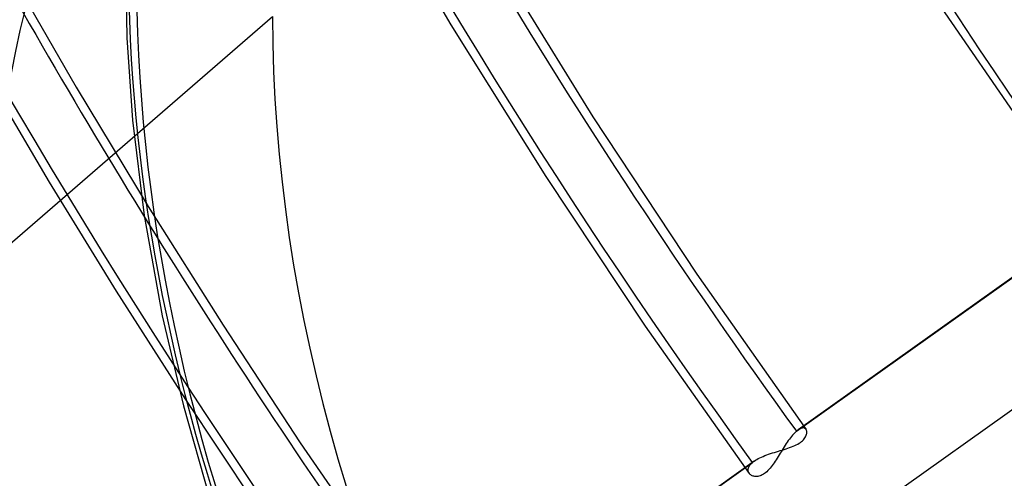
# Model space of a CAD drawing. Header units: millimetres. Extents: x -192 to 186, y -241 to 236.
# Tile 34 of 89: x -65 to -43, y -26 to -16. Entities that reach past the tile are written whole.
import ezdxf

# ---------------------------------------------------------------- set-up
doc = ezdxf.new("R2010")
doc.units = ezdxf.units.MM
doc.layers.add('MAIN-1', color=7, linetype='Continuous')
doc.layers.add('MAIN-2', color=7, linetype='Continuous')

msp = doc.modelspace()

# ---------------------------------------------------------------- linework, layer by layer
at = {"layer": 'MAIN-1'}
for centre, major_axis, start_param, end_param in [((-0.5, -0.433), (108.018, -124.728), 0.713724, 3.400514), ((-41, -35.507), (-104.417, 120.571), 0, 2.284521), ((-41, -35.507), (103.763, -119.815), -3.141592, -0.857072), ((21.406, 18.538), (87.057, -100.525), -2.074488, -1.691782), ((-28.4, -24.595), (23.347, -26.958), 0.713724, 3.141578), ((-35.5, -30.744), (-22.692, 26.202), -0.857072, 2.284521)]:
    msp.add_ellipse(centre, major_axis=major_axis, ratio=0.75, start_param=start_param, end_param=end_param, dxfattribs=at)
at = {"layer": 'MAIN-2'}
for p, q in [((-57.338, -12.482), (-55.352, -15.86)), ((-62.531, -14.344), (-62.499, -16.15)), ((-54.402, -14.367), (-52.221, -17.889)), ((-65.144, -14.58), (-63.613, -17.236)), ((-44.716, -15.213), (-41.197, -20.36)), ((-65.885, -21.395), (-59.285, -15.679)), ((-55.352, -15.86), (-53.259, -19.205)), ((-62.499, -16.15), (-62.373, -17.963)), ((-65.637, -16.913), (-64.209, -19.331)), ((-63.613, -17.236), (-62.025, -19.869)), ((-62.373, -17.963), (-62.114, -20.068)), ((-52.221, -17.889), (-49.927, -21.361)), ((-53.259, -19.205), (-51.067, -22.502)), ((-64.209, -19.331), (-62.73, -21.735)), ((-62.025, -19.869), (-60.376, -22.485)), ((-62.114, -20.068), (-61.718, -22.273)), ((-47.735, -24.82), (-41.128, -20.12)), ((-41.087, -20.088), (-47.698, -24.791)), ((-49.927, -21.361), (-47.521, -24.78)), ((-62.73, -21.735), (-61.204, -24.121)), ((-39.762, -22.063), (-46.368, -26.762)), ((-39.725, -22.034), (-46.327, -26.73)), ((-61.718, -22.273), (-61.252, -24.261)), ((-60.376, -22.485), (-58.673, -25.072)), ((-51.067, -22.502), (-48.775, -25.751)), ((-61.252, -24.261), (-60.68, -26.261)), ((-61.204, -24.121), (-59.633, -26.482)), ((-47.61, -24.749), (-47.63, -24.754)), ((-47.591, -24.746), (-47.61, -24.749)), ((-47.574, -24.747), (-47.591, -24.746)), ((-47.559, -24.751), (-47.574, -24.747)), ((-47.868, -24.965), (-47.89, -24.996)), ((-47.845, -24.937), (-47.868, -24.965)), ((-47.822, -24.909), (-47.845, -24.937)), ((-47.8, -24.884), (-47.822, -24.909)), ((-47.778, -24.861), (-47.8, -24.884)), ((-47.756, -24.839), (-47.778, -24.861)), ((-47.735, -24.82), (-47.756, -24.839)), ((-47.729, -24.815), (-47.735, -24.82)), ((-47.722, -24.809), (-47.729, -24.815)), ((-47.716, -24.804), (-47.722, -24.809)), ((-47.71, -24.8), (-47.716, -24.804)), ((-47.704, -24.795), (-47.71, -24.8)), ((-47.698, -24.791), (-47.704, -24.795)), ((-47.674, -24.775), (-47.698, -24.791)), ((-47.651, -24.763), (-47.674, -24.775)), ((-47.63, -24.754), (-47.651, -24.763)), ((-47.561, -24.988), (-47.546, -24.967)), ((-47.545, -24.757), (-47.559, -24.751)), ((-47.546, -24.967), (-47.534, -24.946)), ((-47.533, -24.766), (-47.545, -24.757)), ((-47.534, -24.946), (-47.524, -24.926)), ((-47.523, -24.777), (-47.533, -24.766)), ((-47.524, -24.926), (-47.516, -24.906)), ((-47.516, -24.789), (-47.523, -24.777)), ((-47.511, -24.803), (-47.516, -24.789)), ((-47.516, -24.906), (-47.51, -24.887)), ((-47.507, -24.817), (-47.511, -24.803)), ((-47.51, -24.887), (-47.506, -24.869)), ((-47.505, -24.833), (-47.507, -24.817)), ((-47.506, -24.869), (-47.505, -24.851)), ((-47.505, -24.851), (-47.505, -24.833)), ((-58.673, -25.072), (-56.912, -27.636)), ((-48.004, -25.163), (-48.026, -25.198)), ((-47.981, -25.128), (-48.004, -25.163)), ((-47.959, -25.093), (-47.981, -25.128)), ((-47.936, -25.06), (-47.959, -25.093)), ((-47.913, -25.027), (-47.936, -25.06)), ((-47.923, -25.195), (-47.884, -25.181)), ((-47.89, -24.996), (-47.913, -25.027)), ((-47.884, -25.181), (-47.845, -25.167)), ((-47.845, -25.167), (-47.808, -25.152)), ((-47.808, -25.152), (-47.772, -25.137)), ((-47.772, -25.137), (-47.738, -25.12)), ((-47.738, -25.12), (-47.705, -25.103)), ((-47.705, -25.103), (-47.675, -25.085)), ((-47.675, -25.085), (-47.647, -25.067)), ((-47.647, -25.067), (-47.622, -25.048)), ((-47.622, -25.048), (-47.599, -25.028)), ((-47.599, -25.028), (-47.579, -25.008)), ((-47.579, -25.008), (-47.561, -24.988)), ((-48.54, -25.406), (-48.504, -25.389)), ((-48.504, -25.389), (-48.466, -25.373)), ((-48.466, -25.373), (-48.427, -25.357)), ((-48.427, -25.357), (-48.387, -25.342)), ((-48.387, -25.342), (-48.346, -25.327)), ((-48.346, -25.327), (-48.304, -25.313)), ((-48.304, -25.313), (-48.261, -25.299)), ((-48.261, -25.299), (-48.218, -25.286)), ((-48.218, -25.286), (-48.175, -25.272)), ((-48.175, -25.272), (-48.132, -25.259)), ((-48.137, -25.378), (-48.159, -25.413)), ((-48.115, -25.342), (-48.137, -25.378)), ((-48.132, -25.259), (-48.089, -25.247)), ((-48.093, -25.306), (-48.115, -25.342)), ((-48.071, -25.27), (-48.093, -25.306)), ((-48.089, -25.247), (-48.046, -25.234)), ((-48.049, -25.234), (-48.071, -25.27)), ((-48.026, -25.198), (-48.049, -25.234)), ((-48.046, -25.234), (-48.004, -25.221)), ((-48.004, -25.221), (-47.963, -25.208)), ((-47.963, -25.208), (-47.923, -25.195)), ((-55.312, -30.21), (-48.706, -25.511)), ((-48.665, -25.479), (-55.276, -30.181)), ((-48.793, -25.629), (-48.786, -25.61)), ((-48.786, -25.61), (-48.775, -25.59)), ((-48.775, -25.59), (-48.762, -25.57)), ((-48.762, -25.57), (-48.746, -25.55)), ((-48.746, -25.55), (-48.728, -25.531)), ((-48.728, -25.531), (-48.706, -25.511)), ((-48.706, -25.511), (-48.7, -25.506)), ((-48.7, -25.506), (-48.693, -25.5)), ((-48.693, -25.5), (-48.687, -25.495)), ((-48.687, -25.495), (-48.68, -25.489)), ((-48.68, -25.489), (-48.672, -25.484)), ((-48.672, -25.484), (-48.665, -25.479)), ((-48.665, -25.479), (-48.637, -25.46)), ((-48.637, -25.46), (-48.607, -25.442)), ((-48.607, -25.442), (-48.575, -25.424)), ((-48.575, -25.424), (-48.54, -25.406)), ((-48.293, -25.607), (-48.316, -25.636)), ((-48.27, -25.577), (-48.293, -25.607)), ((-48.247, -25.546), (-48.27, -25.577)), ((-48.225, -25.513), (-48.247, -25.546)), ((-48.203, -25.481), (-48.225, -25.513)), ((-48.181, -25.447), (-48.203, -25.481)), ((-48.159, -25.413), (-48.181, -25.447)), ((-48.8, -25.667), (-48.798, -25.648)), ((-48.8, -25.685), (-48.8, -25.667)), ((-48.798, -25.702), (-48.8, -25.685)), ((-48.798, -25.648), (-48.793, -25.629)), ((-48.793, -25.719), (-48.798, -25.702)), ((-48.786, -25.734), (-48.793, -25.719)), ((-48.776, -25.749), (-48.786, -25.734)), ((-48.766, -25.762), (-48.776, -25.749)), ((-48.754, -25.774), (-48.766, -25.762)), ((-48.74, -25.784), (-48.754, -25.774)), ((-48.725, -25.794), (-48.74, -25.784)), ((-48.708, -25.802), (-48.725, -25.794)), ((-48.69, -25.808), (-48.708, -25.802)), ((-48.671, -25.813), (-48.69, -25.808)), ((-48.651, -25.817), (-48.671, -25.813)), ((-48.63, -25.818), (-48.651, -25.817)), ((-48.608, -25.818), (-48.63, -25.818)), ((-48.585, -25.816), (-48.608, -25.818)), ((-48.561, -25.811), (-48.585, -25.816)), ((-48.537, -25.804), (-48.561, -25.811)), ((-48.512, -25.795), (-48.537, -25.804)), ((-48.487, -25.783), (-48.512, -25.795)), ((-48.462, -25.768), (-48.487, -25.783)), ((-48.438, -25.752), (-48.462, -25.768)), ((-48.413, -25.733), (-48.438, -25.752)), ((-48.388, -25.712), (-48.413, -25.733)), ((-48.364, -25.688), (-48.388, -25.712)), ((-48.34, -25.663), (-48.364, -25.688)), ((-48.316, -25.636), (-48.34, -25.663))]:
    msp.add_line(p, q, dxfattribs=at)
for centre, major_axis, start_param, end_param in [((0, 0), (-107.363, 123.972), -2.427868, 0.713724), ((21.406, 18.538), (-88.094, 101.723), 0.713724, 1.463779), ((21.406, 18.538), (-80.001, 92.377), 0.713724, 1.460202), ((21.406, 18.538), (-71.907, 83.032), 0.713724, 1.455819), ((21.406, 18.538), (-63.814, 73.686), 0.713724, 1.450323), ((-0.5, -0.433), (108.018, -124.728), -2.427868, -0.258922), ((0, 0), (-107.363, 123.972), 0.713724, 3.855317), ((-3.25, -2.815), (-104.417, 120.571), 0.713724, 2.284521), ((8.206, 7.106), (-40.156, 46.368), 0.713724, 1.423019), ((21.406, 18.538), (62.776, -72.488), -2.133659, -1.692077), ((-35, -30.311), (-23.347, 26.958), 0, 0.713724), ((21.406, 18.538), (70.87, -81.833), -1.91927, -1.686408), ((-28.4, -24.595), (-25.613, 29.576), 0.44725, 2.284521), ((-28.15, -24.379), (-25.941, 29.954), 0.713724, 2.284521), ((21.406, 18.538), (78.963, -91.179), -1.834759, -1.681902), ((-28.4, -24.595), (23.347, -26.958), -2.427868, -0.000014), ((-35, -30.311), (-23.347, 26.958), 0.713724, 2.284521)]:
    msp.add_ellipse(centre, major_axis=major_axis, ratio=0.75, start_param=start_param, end_param=end_param, dxfattribs=at)

doc.saveas('drawing.dxf')
